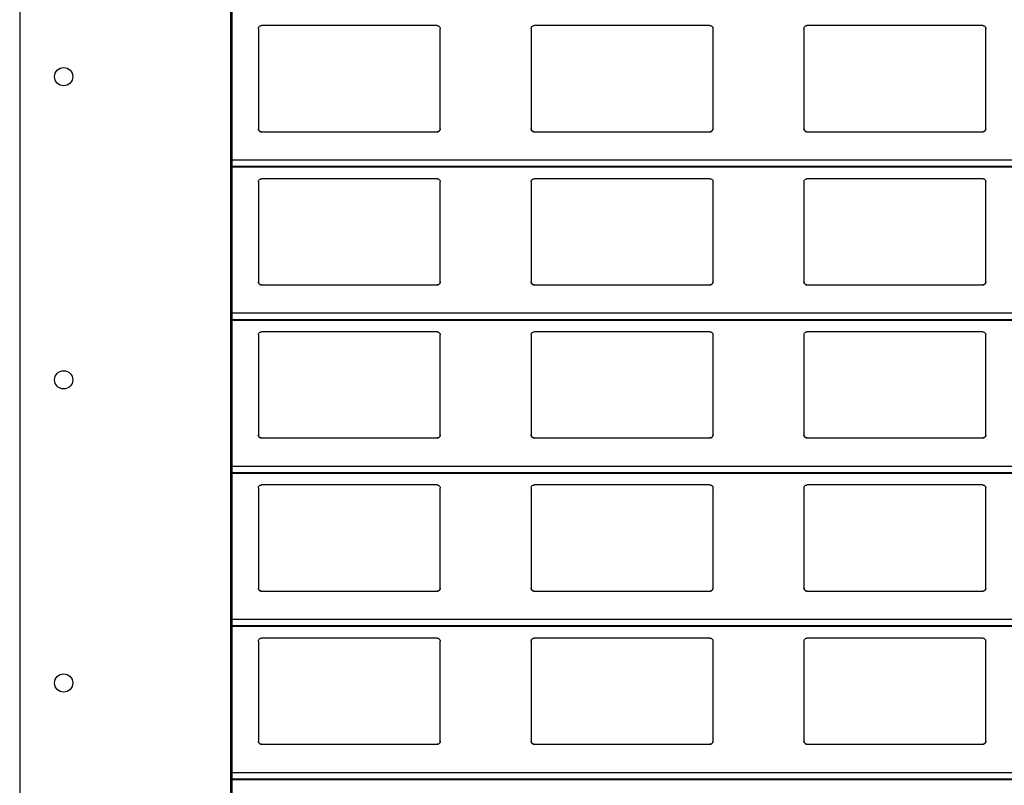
# Model space of a CAD drawing. Header units: millimetres. Extents: x 26 to 422, y 4 to 419.
# Tile 47 of 83: x 209.48 to 215.98, y 389.49 to 394.54. Entities that reach past the tile are written whole.
import ezdxf

# ---------------------------------------------------------------- set-up
doc = ezdxf.new("R2010")
doc.units = ezdxf.units.MM

msp = doc.modelspace()

# ---------------------------------------------------------------- linework, layer by layer
at = {"color": 7, "linetype": 'Continuous', "lineweight": 25}
for p, q in [((209.4795, 404.7596), (209.4795, 354.7596)), ((210.8695, 404.7596), (210.8695, 354.7596)), ((210.8795, 404.7596), (210.8795, 354.7596)), ((211.0545, 394.4759), (211.0545, 393.8159)), ((212.2345, 394.4959), (211.0745, 394.4959)), ((212.2545, 393.8159), (212.2545, 394.4759)), ((212.8545, 394.4759), (212.8545, 393.8159)), ((214.0345, 394.4959), (212.8745, 394.4959)), ((214.0545, 393.8159), (214.0545, 394.4759)), ((214.6545, 394.4759), (214.6545, 393.8159)), ((215.8345, 394.4959), (214.6745, 394.4959)), ((215.8545, 393.8159), (215.8545, 394.4759)), ((211.0745, 393.7959), (212.2345, 393.7959)), ((212.8745, 393.7959), (214.0345, 393.7959)), ((214.6745, 393.7959), (215.8345, 393.7959)), ((210.8795, 393.5642), (251.961, 393.5642)), ((211.0545, 393.4659), (211.0545, 392.8059)), ((212.2345, 393.4859), (211.0745, 393.4859)), ((212.2545, 392.8059), (212.2545, 393.4659)), ((212.8545, 393.4659), (212.8545, 392.8059)), ((214.0345, 393.4859), (212.8745, 393.4859)), ((214.0545, 392.8059), (214.0545, 393.4659)), ((214.6545, 393.4659), (214.6545, 392.8059)), ((215.8345, 393.4859), (214.6745, 393.4859)), ((215.8545, 392.8059), (215.8545, 393.4659)), ((211.0745, 392.7859), (212.2345, 392.7859)), ((212.8745, 392.7859), (214.0345, 392.7859)), ((214.6745, 392.7859), (215.8345, 392.7859)), ((210.8795, 392.5542), (251.961, 392.5542)), ((211.0545, 392.4559), (211.0545, 391.7959)), ((212.2345, 392.4759), (211.0745, 392.4759)), ((212.2545, 391.7959), (212.2545, 392.4559)), ((212.8545, 392.4559), (212.8545, 391.7959)), ((214.0345, 392.4759), (212.8745, 392.4759)), ((214.0545, 391.7959), (214.0545, 392.4559)), ((214.6545, 392.4559), (214.6545, 391.7959)), ((215.8345, 392.4759), (214.6745, 392.4759)), ((215.8545, 391.7959), (215.8545, 392.4559)), ((211.0745, 391.7759), (212.2345, 391.7759)), ((212.8745, 391.7759), (214.0345, 391.7759)), ((214.6745, 391.7759), (215.8345, 391.7759)), ((210.8795, 391.5442), (251.961, 391.5442)), ((212.2345, 391.4659), (211.0745, 391.4659)), ((214.0345, 391.4659), (212.8745, 391.4659)), ((215.8345, 391.4659), (214.6745, 391.4659)), ((211.0545, 391.4459), (211.0545, 390.7859)), ((212.2545, 390.7859), (212.2545, 391.4459)), ((212.8545, 391.4459), (212.8545, 390.7859)), ((214.0545, 390.7859), (214.0545, 391.4459)), ((214.6545, 391.4459), (214.6545, 390.7859)), ((215.8545, 390.7859), (215.8545, 391.4459)), ((211.0745, 390.7659), (212.2345, 390.7659)), ((212.8745, 390.7659), (214.0345, 390.7659)), ((214.6745, 390.7659), (215.8345, 390.7659)), ((210.8795, 390.5342), (251.961, 390.5342)), ((211.0545, 390.4359), (211.0545, 389.7759)), ((212.2345, 390.4559), (211.0745, 390.4559)), ((212.2545, 389.7759), (212.2545, 390.4359)), ((212.8545, 390.4359), (212.8545, 389.7759)), ((214.0345, 390.4559), (212.8745, 390.4559)), ((214.0545, 389.7759), (214.0545, 390.4359)), ((214.6545, 390.4359), (214.6545, 389.7759)), ((215.8345, 390.4559), (214.6745, 390.4559)), ((215.8545, 389.7759), (215.8545, 390.4359)), ((211.0745, 389.7559), (212.2345, 389.7559)), ((212.8745, 389.7559), (214.0345, 389.7559)), ((214.6745, 389.7559), (215.8345, 389.7559)), ((210.8795, 389.5242), (251.961, 389.5242))]:
    msp.add_line(p, q, dxfattribs=at)
at = {"color": 8, "linetype": 'Continuous', "lineweight": 25}
for p, q in [((251.961, 393.6083), (210.8795, 393.6083)), ((251.961, 393.5661), (210.8795, 393.5661)), ((251.961, 392.5983), (210.8795, 392.5983)), ((251.961, 392.5561), (210.8795, 392.5561)), ((251.961, 391.5883), (210.8795, 391.5883)), ((251.961, 391.5461), (210.8795, 391.5461)), ((251.961, 390.5783), (210.8795, 390.5783)), ((251.961, 390.5361), (210.8795, 390.5361)), ((251.961, 389.5683), (210.8795, 389.5683)), ((251.961, 389.5261), (210.8795, 389.5261))]:
    msp.add_line(p, q, dxfattribs=at)
at = {"color": 7, "linetype": 'Continuous', "lineweight": 25}
for centre in [(209.7696, 394.1596), (209.7696, 392.1596), (209.7696, 390.1596)]:
    msp.add_circle(centre, 0.06, dxfattribs=at)
for points, knots in [([(211.0545, 394.4759), (211.0547, 394.4784), (211.0552, 394.4832), (211.0592, 394.4896), (211.065, 394.494), (211.0705, 394.4958), (211.0736, 394.4959), (211.0745, 394.4959)], [0, 0, 0, 0, 0.241199, 0.4829, 0.713529, 0.923009, 1, 1, 1, 1]), ([(212.2345, 394.4959), (212.2366, 394.4958), (212.2408, 394.4954), (212.2464, 394.4924), (212.2509, 394.4879), (212.2539, 394.4822), (212.2543, 394.478), (212.2545, 394.4759)], [0, 0, 0, 0, 0.190931, 0.381667, 0.579816, 0.795466, 1, 1, 1, 1]), ([(212.8545, 394.4759), (212.8547, 394.4784), (212.8552, 394.4832), (212.8592, 394.4896), (212.865, 394.494), (212.8705, 394.4958), (212.8736, 394.4959), (212.8745, 394.4959)], [0, 0, 0, 0, 0.241208, 0.482907, 0.713532, 0.92301, 1, 1, 1, 1]), ([(214.0345, 394.4959), (214.0366, 394.4958), (214.0408, 394.4954), (214.0464, 394.4924), (214.0509, 394.4879), (214.0539, 394.4822), (214.0543, 394.478), (214.0545, 394.4759)], [0, 0, 0, 0, 0.1909924, 0.3817185, 0.5798076, 0.7954765, 1, 1, 1, 1]), ([(214.6545, 394.4759), (214.6547, 394.4784), (214.6552, 394.4832), (214.6592, 394.4896), (214.665, 394.494), (214.6705, 394.4958), (214.6736, 394.4959), (214.6745, 394.4959)], [0, 0, 0, 0, 0.24119, 0.482917, 0.713536, 0.922939, 1, 1, 1, 1]), ([(215.8345, 394.4959), (215.8366, 394.4958), (215.8408, 394.4954), (215.8464, 394.4924), (215.8509, 394.4879), (215.8539, 394.4822), (215.8543, 394.478), (215.8545, 394.4759)], [0, 0, 0, 0, 0.190923, 0.381652, 0.579843, 0.795484, 1, 1, 1, 1]), ([(211.0745, 393.7959), (211.0723, 393.7962), (211.0679, 393.7966), (211.062, 393.7999), (211.0574, 393.8048), (211.0549, 393.8104), (211.0546, 393.8143), (211.0545, 393.8159)], [0, 0, 0, 0, 0.207863, 0.415701, 0.626032, 0.841698, 1, 1, 1, 1]), ([(211.0545, 393.8159), (211.0547, 393.8136), (211.0551, 393.8088), (211.0579, 393.8049), (211.0594, 393.8028)], [0, 0, 0, 0, 0.484849, 1, 1, 1, 1]), ([(211.0594, 393.8028), (211.061, 393.8013), (211.0643, 393.7982), (211.0698, 393.7962), (211.0733, 393.796), (211.0745, 393.7959)], [0, 0, 0, 0, 0.396779, 0.794019, 1, 1, 1, 1]), ([(212.2545, 393.8159), (212.2542, 393.8137), (212.2538, 393.8091), (212.2502, 393.803), (212.2449, 393.7985), (212.2393, 393.7962), (212.2358, 393.796), (212.2345, 393.7959)], [0, 0, 0, 0, 0.221414, 0.442774, 0.66211, 0.876196, 1, 1, 1, 1]), ([(212.2345, 393.7959), (212.2366, 393.7962), (212.241, 393.7966), (212.2461, 393.7993), (212.2486, 393.8018), (212.2496, 393.8028)], [0, 0, 0, 0, 0.375771, 0.751146, 1, 1, 1, 1]), ([(212.2496, 393.8028), (212.2509, 393.8047), (212.2538, 393.8087), (212.2542, 393.8135), (212.2545, 393.8159)], [0, 0, 0, 0, 0.48055, 1, 1, 1, 1]), ([(212.8745, 393.7959), (212.8723, 393.7962), (212.8679, 393.7966), (212.862, 393.7999), (212.8574, 393.8048), (212.8549, 393.8104), (212.8546, 393.8143), (212.8545, 393.8159)], [0, 0, 0, 0, 0.2078607, 0.4156969, 0.6260264, 0.84169, 1, 1, 1, 1]), ([(212.8545, 393.8159), (212.8547, 393.8136), (212.8551, 393.8088), (212.8579, 393.8049), (212.8594, 393.8028)], [0, 0, 0, 0, 0.48481, 1, 1, 1, 1]), ([(212.8594, 393.8028), (212.861, 393.8013), (212.8643, 393.7982), (212.8698, 393.7962), (212.8733, 393.796), (212.8745, 393.7959)], [0, 0, 0, 0, 0.396779, 0.794019, 1, 1, 1, 1]), ([(214.0545, 393.8159), (214.0542, 393.8137), (214.0538, 393.8091), (214.0502, 393.803), (214.0449, 393.7985), (214.0393, 393.7962), (214.0358, 393.796), (214.0345, 393.7959)], [0, 0, 0, 0, 0.2214015, 0.4427865, 0.6620535, 0.8761277, 1, 1, 1, 1]), ([(214.0345, 393.7959), (214.0366, 393.7962), (214.041, 393.7966), (214.0461, 393.7993), (214.0486, 393.8018), (214.0496, 393.8028)], [0, 0, 0, 0, 0.3758558, 0.7511804, 1, 1, 1, 1]), ([(214.0496, 393.8028), (214.0509, 393.8047), (214.0538, 393.8087), (214.0542, 393.8135), (214.0545, 393.8159)], [0, 0, 0, 0, 0.48055, 1, 1, 1, 1]), ([(214.6745, 393.7959), (214.6723, 393.7962), (214.6679, 393.7966), (214.662, 393.7999), (214.6574, 393.8048), (214.6549, 393.8104), (214.6546, 393.8143), (214.6545, 393.8159)], [0, 0, 0, 0, 0.2078607, 0.4156969, 0.6260264, 0.84169, 1, 1, 1, 1]), ([(214.6545, 393.8159), (214.6547, 393.8136), (214.6551, 393.8088), (214.6579, 393.8049), (214.6594, 393.8028)], [0, 0, 0, 0, 0.48481, 1, 1, 1, 1]), ([(214.6594, 393.8028), (214.661, 393.8013), (214.6643, 393.7982), (214.6698, 393.7962), (214.6733, 393.796), (214.6745, 393.7959)], [0, 0, 0, 0, 0.39666, 0.793888, 1, 1, 1, 1]), ([(215.8545, 393.8159), (215.8542, 393.8137), (215.8538, 393.8091), (215.8502, 393.803), (215.8449, 393.7985), (215.8393, 393.7962), (215.8358, 393.796), (215.8345, 393.7959)], [0, 0, 0, 0, 0.221414, 0.442774, 0.66211, 0.876196, 1, 1, 1, 1]), ([(215.8345, 393.7959), (215.8366, 393.7962), (215.841, 393.7966), (215.8461, 393.7993), (215.8486, 393.8018), (215.8496, 393.8028)], [0, 0, 0, 0, 0.375725, 0.751177, 1, 1, 1, 1]), ([(215.8496, 393.8028), (215.8509, 393.8047), (215.8538, 393.8087), (215.8542, 393.8135), (215.8545, 393.8159)], [0, 0, 0, 0, 0.4805644, 1, 1, 1, 1]), ([(211.0545, 393.4659), (211.0547, 393.4684), (211.0552, 393.4732), (211.0592, 393.4796), (211.065, 393.484), (211.0705, 393.4858), (211.0736, 393.4859), (211.0745, 393.4859)], [0, 0, 0, 0, 0.241263, 0.482904, 0.713531, 0.923009, 1, 1, 1, 1]), ([(212.2345, 393.4859), (212.2366, 393.4858), (212.2408, 393.4854), (212.2464, 393.4824), (212.2509, 393.4779), (212.2539, 393.4722), (212.2543, 393.468), (212.2545, 393.4659)], [0, 0, 0, 0, 0.190911, 0.381639, 0.579828, 0.795409, 1, 1, 1, 1]), ([(212.8545, 393.4659), (212.8547, 393.4684), (212.8552, 393.4732), (212.8592, 393.4796), (212.865, 393.484), (212.8705, 393.4858), (212.8736, 393.4859), (212.8745, 393.4859)], [0, 0, 0, 0, 0.241272, 0.482911, 0.713535, 0.92301, 1, 1, 1, 1]), ([(214.0345, 393.4859), (214.0366, 393.4858), (214.0408, 393.4854), (214.0464, 393.4824), (214.0509, 393.4779), (214.0539, 393.4722), (214.0543, 393.468), (214.0545, 393.4659)], [0, 0, 0, 0, 0.190973, 0.381691, 0.57982, 0.795419, 1, 1, 1, 1]), ([(214.6545, 393.4659), (214.6547, 393.4684), (214.6552, 393.4732), (214.6592, 393.4796), (214.665, 393.484), (214.6705, 393.4858), (214.6736, 393.4859), (214.6745, 393.4859)], [0, 0, 0, 0, 0.241254, 0.482921, 0.713539, 0.92294, 1, 1, 1, 1]), ([(215.8345, 393.4859), (215.8366, 393.4858), (215.8408, 393.4854), (215.8464, 393.4824), (215.8509, 393.4779), (215.8539, 393.4722), (215.8543, 393.468), (215.8545, 393.4659)], [0, 0, 0, 0, 0.190904, 0.381624, 0.579855, 0.795427, 1, 1, 1, 1]), ([(211.0745, 392.7859), (211.0723, 392.7862), (211.0679, 392.7866), (211.062, 392.7899), (211.0574, 392.7948), (211.0549, 392.8004), (211.0546, 392.8043), (211.0545, 392.8059)], [0, 0, 0, 0, 0.20787, 0.41568, 0.626019, 0.841692, 1, 1, 1, 1]), ([(211.0545, 392.8059), (211.0547, 392.8036), (211.0551, 392.7988), (211.0579, 392.7949), (211.0594, 392.7928)], [0, 0, 0, 0, 0.484701, 1, 1, 1, 1]), ([(211.0594, 392.7928), (211.061, 392.7913), (211.0643, 392.7882), (211.0698, 392.7862), (211.0733, 392.786), (211.0745, 392.7859)], [0, 0, 0, 0, 0.396726, 0.794002, 1, 1, 1, 1]), ([(212.2545, 392.8059), (212.2542, 392.8037), (212.2538, 392.7991), (212.2502, 392.793), (212.2449, 392.7885), (212.2393, 392.7862), (212.2358, 392.786), (212.2345, 392.7859)], [0, 0, 0, 0, 0.221353, 0.442725, 0.662072, 0.876197, 1, 1, 1, 1]), ([(212.2345, 392.7859), (212.2366, 392.7862), (212.241, 392.7866), (212.2461, 392.7893), (212.2486, 392.7918), (212.2496, 392.7928)], [0, 0, 0, 0, 0.375795, 0.751131, 1, 1, 1, 1]), ([(212.2496, 392.7928), (212.2509, 392.7947), (212.2538, 392.7987), (212.2542, 392.8035), (212.2545, 392.8059)], [0, 0, 0, 0, 0.48055, 1, 1, 1, 1]), ([(212.8745, 392.7859), (212.8723, 392.7862), (212.8679, 392.7866), (212.862, 392.7899), (212.8574, 392.7948), (212.8549, 392.8004), (212.8546, 392.8043), (212.8545, 392.8059)], [0, 0, 0, 0, 0.2078681, 0.4156762, 0.6260131, 0.8416844, 1, 1, 1, 1]), ([(212.8545, 392.8059), (212.8547, 392.8036), (212.8551, 392.7988), (212.8579, 392.7949), (212.8594, 392.7928)], [0, 0, 0, 0, 0.484662, 1, 1, 1, 1]), ([(212.8594, 392.7928), (212.861, 392.7913), (212.8643, 392.7882), (212.8698, 392.7862), (212.8733, 392.786), (212.8745, 392.7859)], [0, 0, 0, 0, 0.396726, 0.794002, 1, 1, 1, 1]), ([(214.0545, 392.8059), (214.0542, 392.8037), (214.0538, 392.7991), (214.0502, 392.793), (214.0449, 392.7885), (214.0393, 392.7862), (214.0358, 392.786), (214.0345, 392.7859)], [0, 0, 0, 0, 0.221341, 0.442738, 0.662016, 0.876129, 1, 1, 1, 1]), ([(214.0345, 392.7859), (214.0366, 392.7862), (214.041, 392.7866), (214.0461, 392.7893), (214.0486, 392.7918), (214.0496, 392.7928)], [0, 0, 0, 0, 0.37588, 0.751164, 1, 1, 1, 1]), ([(214.0496, 392.7928), (214.0509, 392.7947), (214.0538, 392.7987), (214.0542, 392.8035), (214.0545, 392.8059)], [0, 0, 0, 0, 0.48055, 1, 1, 1, 1]), ([(214.6745, 392.7859), (214.6723, 392.7862), (214.6679, 392.7866), (214.662, 392.7899), (214.6574, 392.7948), (214.6549, 392.8004), (214.6546, 392.8043), (214.6545, 392.8059)], [0, 0, 0, 0, 0.2078681, 0.4156762, 0.6260131, 0.8416844, 1, 1, 1, 1]), ([(214.6545, 392.8059), (214.6547, 392.8036), (214.6551, 392.7988), (214.6579, 392.7949), (214.6594, 392.7928)], [0, 0, 0, 0, 0.484662, 1, 1, 1, 1]), ([(214.6594, 392.7928), (214.661, 392.7913), (214.6643, 392.7882), (214.6698, 392.7862), (214.6733, 392.786), (214.6745, 392.7859)], [0, 0, 0, 0, 0.396608, 0.79387, 1, 1, 1, 1]), ([(215.8545, 392.8059), (215.8542, 392.8037), (215.8538, 392.7991), (215.8502, 392.793), (215.8449, 392.7885), (215.8393, 392.7862), (215.8358, 392.786), (215.8345, 392.7859)], [0, 0, 0, 0, 0.221353, 0.442725, 0.662072, 0.876197, 1, 1, 1, 1]), ([(215.8345, 392.7859), (215.8366, 392.7862), (215.841, 392.7866), (215.8461, 392.7893), (215.8486, 392.7918), (215.8496, 392.7928)], [0, 0, 0, 0, 0.375749, 0.751161, 1, 1, 1, 1]), ([(215.8496, 392.7928), (215.8509, 392.7947), (215.8538, 392.7987), (215.8542, 392.8035), (215.8545, 392.8059)], [0, 0, 0, 0, 0.4805644, 1, 1, 1, 1]), ([(211.0545, 392.4559), (211.0547, 392.4584), (211.0552, 392.4632), (211.0592, 392.4696), (211.065, 392.474), (211.0705, 392.4758), (211.0736, 392.4759), (211.0745, 392.4759)], [0, 0, 0, 0, 0.241262, 0.482902, 0.713528, 0.923005, 1, 1, 1, 1]), ([(212.2345, 392.4759), (212.2366, 392.4758), (212.2408, 392.4754), (212.2464, 392.4724), (212.2509, 392.4679), (212.2539, 392.4622), (212.2543, 392.458), (212.2545, 392.4559)], [0, 0, 0, 0, 0.1909173, 0.3816398, 0.5797746, 0.7953487, 1, 1, 1, 1]), ([(212.8545, 392.4559), (212.8547, 392.4584), (212.8552, 392.4632), (212.8592, 392.4696), (212.865, 392.474), (212.8705, 392.4758), (212.8736, 392.4759), (212.8745, 392.4759)], [0, 0, 0, 0, 0.241271, 0.482908, 0.713531, 0.923006, 1, 1, 1, 1]), ([(214.0345, 392.4759), (214.0366, 392.4758), (214.0408, 392.4754), (214.0464, 392.4724), (214.0509, 392.4679), (214.0539, 392.4622), (214.0543, 392.458), (214.0545, 392.4559)], [0, 0, 0, 0, 0.190979, 0.381691, 0.579766, 0.79536, 1, 1, 1, 1]), ([(214.6545, 392.4559), (214.6547, 392.4584), (214.6552, 392.4632), (214.6592, 392.4696), (214.665, 392.474), (214.6705, 392.4758), (214.6736, 392.4759), (214.6745, 392.4759)], [0, 0, 0, 0, 0.2412525, 0.4829189, 0.7135354, 0.9229354, 1, 1, 1, 1]), ([(215.8345, 392.4759), (215.8366, 392.4758), (215.8408, 392.4754), (215.8464, 392.4724), (215.8509, 392.4679), (215.8539, 392.4622), (215.8543, 392.458), (215.8545, 392.4559)], [0, 0, 0, 0, 0.19091, 0.381625, 0.579801, 0.795367, 1, 1, 1, 1]), ([(211.0745, 391.7759), (211.0723, 391.7762), (211.0679, 391.7766), (211.062, 391.7799), (211.0574, 391.7848), (211.0549, 391.7904), (211.0546, 391.7943), (211.0545, 391.7959)], [0, 0, 0, 0, 0.207874, 0.415688, 0.626085, 0.841762, 1, 1, 1, 1]), ([(211.0545, 391.7959), (211.0547, 391.7936), (211.0551, 391.7888), (211.0579, 391.7849), (211.0594, 391.7828)], [0, 0, 0, 0, 0.484768, 1, 1, 1, 1]), ([(211.0594, 391.7828), (211.061, 391.7813), (211.0643, 391.7782), (211.0698, 391.7762), (211.0733, 391.776), (211.0745, 391.7759)], [0, 0, 0, 0, 0.396779, 0.794019, 1, 1, 1, 1]), ([(212.2545, 391.7959), (212.2542, 391.7937), (212.2538, 391.7891), (212.2502, 391.783), (212.2449, 391.7785), (212.2393, 391.7762), (212.2358, 391.776), (212.2345, 391.7759)], [0, 0, 0, 0, 0.221357, 0.442734, 0.662085, 0.876187, 1, 1, 1, 1]), ([(212.2345, 391.7759), (212.2366, 391.7762), (212.241, 391.7766), (212.2461, 391.7793), (212.2486, 391.7818), (212.2496, 391.7828)], [0, 0, 0, 0, 0.375771, 0.751146, 1, 1, 1, 1]), ([(212.2496, 391.7828), (212.2509, 391.7847), (212.2538, 391.7887), (212.2542, 391.7935), (212.2545, 391.7959)], [0, 0, 0, 0, 0.480479, 1, 1, 1, 1]), ([(212.8745, 391.7759), (212.8723, 391.7762), (212.8679, 391.7766), (212.862, 391.7799), (212.8574, 391.7848), (212.8549, 391.7904), (212.8546, 391.7943), (212.8545, 391.7959)], [0, 0, 0, 0, 0.207872, 0.415684, 0.626079, 0.841754, 1, 1, 1, 1]), ([(212.8545, 391.7959), (212.8547, 391.7936), (212.8551, 391.7888), (212.8579, 391.7849), (212.8594, 391.7828)], [0, 0, 0, 0, 0.484729, 1, 1, 1, 1]), ([(212.8594, 391.7828), (212.861, 391.7813), (212.8643, 391.7782), (212.8698, 391.7762), (212.8733, 391.776), (212.8745, 391.7759)], [0, 0, 0, 0, 0.396779, 0.794019, 1, 1, 1, 1]), ([(214.0545, 391.7959), (214.0542, 391.7937), (214.0538, 391.7891), (214.0502, 391.783), (214.0449, 391.7785), (214.0393, 391.7762), (214.0358, 391.776), (214.0345, 391.7759)], [0, 0, 0, 0, 0.221345, 0.442746, 0.662029, 0.876119, 1, 1, 1, 1]), ([(214.0345, 391.7759), (214.0366, 391.7762), (214.041, 391.7766), (214.0461, 391.7793), (214.0486, 391.7818), (214.0496, 391.7828)], [0, 0, 0, 0, 0.3758558, 0.7511804, 1, 1, 1, 1]), ([(214.0496, 391.7828), (214.0509, 391.7847), (214.0538, 391.7887), (214.0542, 391.7935), (214.0545, 391.7959)], [0, 0, 0, 0, 0.480479, 1, 1, 1, 1]), ([(214.6745, 391.7759), (214.6723, 391.7762), (214.6679, 391.7766), (214.662, 391.7799), (214.6574, 391.7848), (214.6549, 391.7904), (214.6546, 391.7943), (214.6545, 391.7959)], [0, 0, 0, 0, 0.207872, 0.415684, 0.626079, 0.841754, 1, 1, 1, 1]), ([(214.6545, 391.7959), (214.6547, 391.7936), (214.6551, 391.7888), (214.6579, 391.7849), (214.6594, 391.7828)], [0, 0, 0, 0, 0.484729, 1, 1, 1, 1]), ([(214.6594, 391.7828), (214.661, 391.7813), (214.6643, 391.7782), (214.6698, 391.7762), (214.6733, 391.776), (214.6745, 391.7759)], [0, 0, 0, 0, 0.39666, 0.793888, 1, 1, 1, 1]), ([(215.8545, 391.7959), (215.8542, 391.7937), (215.8538, 391.7891), (215.8502, 391.783), (215.8449, 391.7785), (215.8393, 391.7762), (215.8358, 391.776), (215.8345, 391.7759)], [0, 0, 0, 0, 0.221357, 0.442734, 0.662085, 0.876187, 1, 1, 1, 1]), ([(215.8345, 391.7759), (215.8366, 391.7762), (215.841, 391.7766), (215.8461, 391.7793), (215.8486, 391.7818), (215.8496, 391.7828)], [0, 0, 0, 0, 0.375725, 0.751177, 1, 1, 1, 1]), ([(215.8496, 391.7828), (215.8509, 391.7847), (215.8538, 391.7887), (215.8542, 391.7935), (215.8545, 391.7959)], [0, 0, 0, 0, 0.480493, 1, 1, 1, 1]), ([(211.0545, 391.4459), (211.0547, 391.4484), (211.0552, 391.4532), (211.0592, 391.4596), (211.065, 391.464), (211.0705, 391.4658), (211.0736, 391.4659), (211.0745, 391.4659)], [0, 0, 0, 0, 0.24132, 0.482896, 0.713557, 0.923007, 1, 1, 1, 1]), ([(212.2345, 391.4659), (212.2366, 391.4658), (212.2408, 391.4654), (212.2464, 391.4624), (212.2509, 391.4579), (212.2539, 391.4522), (212.2543, 391.448), (212.2545, 391.4459)], [0, 0, 0, 0, 0.190899, 0.381614, 0.57979, 0.795356, 1, 1, 1, 1]), ([(212.8545, 391.4459), (212.8547, 391.4484), (212.8552, 391.4532), (212.8592, 391.4596), (212.865, 391.464), (212.8705, 391.4658), (212.8736, 391.4659), (212.8745, 391.4659)], [0, 0, 0, 0, 0.2413297, 0.4829022, 0.7135607, 0.9230082, 1, 1, 1, 1]), ([(214.0345, 391.4659), (214.0366, 391.4658), (214.0408, 391.4654), (214.0464, 391.4624), (214.0509, 391.4579), (214.0539, 391.4522), (214.0543, 391.448), (214.0545, 391.4459)], [0, 0, 0, 0, 0.19096, 0.381666, 0.579782, 0.795367, 1, 1, 1, 1]), ([(214.6545, 391.4459), (214.6547, 391.4484), (214.6552, 391.4532), (214.6592, 391.4596), (214.665, 391.464), (214.6705, 391.4658), (214.6736, 391.4659), (214.6745, 391.4659)], [0, 0, 0, 0, 0.241311, 0.4829125, 0.7135648, 0.9229377, 1, 1, 1, 1]), ([(215.8345, 391.4659), (215.8366, 391.4658), (215.8408, 391.4654), (215.8464, 391.4624), (215.8509, 391.4579), (215.8539, 391.4522), (215.8543, 391.448), (215.8545, 391.4459)], [0, 0, 0, 0, 0.1908914, 0.3815993, 0.5798169, 0.7953745, 1, 1, 1, 1]), ([(211.0745, 390.7659), (211.0723, 390.7662), (211.0679, 390.7666), (211.062, 390.7699), (211.0574, 390.7748), (211.0549, 390.7804), (211.0546, 390.7843), (211.0545, 390.7859)], [0, 0, 0, 0, 0.207881, 0.415667, 0.626072, 0.841756, 1, 1, 1, 1]), ([(211.0545, 390.7859), (211.0547, 390.7836), (211.0551, 390.7788), (211.0579, 390.7749), (211.0594, 390.7728)], [0, 0, 0, 0, 0.4846203, 1, 1, 1, 1]), ([(211.0594, 390.7728), (211.061, 390.7713), (211.0643, 390.7682), (211.0698, 390.7662), (211.0733, 390.766), (211.0745, 390.7659)], [0, 0, 0, 0, 0.396797, 0.79401, 1, 1, 1, 1]), ([(212.2545, 390.7859), (212.2542, 390.7837), (212.2538, 390.7791), (212.2502, 390.773), (212.2449, 390.7685), (212.2393, 390.7662), (212.2358, 390.766), (212.2345, 390.7659)], [0, 0, 0, 0, 0.221288, 0.442733, 0.662087, 0.876192, 1, 1, 1, 1]), ([(212.2345, 390.7659), (212.2366, 390.7662), (212.241, 390.7666), (212.2461, 390.7693), (212.2486, 390.7718), (212.2496, 390.7728)], [0, 0, 0, 0, 0.375795, 0.751131, 1, 1, 1, 1]), ([(212.2496, 390.7728), (212.2509, 390.7747), (212.2538, 390.7787), (212.2542, 390.7835), (212.2545, 390.7859)], [0, 0, 0, 0, 0.480479, 1, 1, 1, 1]), ([(212.8745, 390.7659), (212.8723, 390.7662), (212.8679, 390.7666), (212.862, 390.7699), (212.8574, 390.7748), (212.8549, 390.7804), (212.8546, 390.7843), (212.8545, 390.7859)], [0, 0, 0, 0, 0.207879, 0.415663, 0.626066, 0.841749, 1, 1, 1, 1]), ([(212.8545, 390.7859), (212.8547, 390.7836), (212.8551, 390.7788), (212.8579, 390.7749), (212.8594, 390.7728)], [0, 0, 0, 0, 0.484581, 1, 1, 1, 1]), ([(212.8594, 390.7728), (212.861, 390.7713), (212.8643, 390.7682), (212.8698, 390.7662), (212.8733, 390.766), (212.8745, 390.7659)], [0, 0, 0, 0, 0.396797, 0.79401, 1, 1, 1, 1]), ([(214.0545, 390.7859), (214.0542, 390.7837), (214.0538, 390.7791), (214.0502, 390.773), (214.0449, 390.7685), (214.0393, 390.7662), (214.0358, 390.766), (214.0345, 390.7659)], [0, 0, 0, 0, 0.221276, 0.442745, 0.662031, 0.876124, 1, 1, 1, 1]), ([(214.0345, 390.7659), (214.0366, 390.7662), (214.041, 390.7666), (214.0461, 390.7693), (214.0486, 390.7718), (214.0496, 390.7728)], [0, 0, 0, 0, 0.37588, 0.751164, 1, 1, 1, 1]), ([(214.0496, 390.7728), (214.0509, 390.7747), (214.0538, 390.7787), (214.0542, 390.7835), (214.0545, 390.7859)], [0, 0, 0, 0, 0.480479, 1, 1, 1, 1]), ([(214.6745, 390.7659), (214.6723, 390.7662), (214.6679, 390.7666), (214.662, 390.7699), (214.6574, 390.7748), (214.6549, 390.7804), (214.6546, 390.7843), (214.6545, 390.7859)], [0, 0, 0, 0, 0.207879, 0.415663, 0.626066, 0.841749, 1, 1, 1, 1]), ([(214.6545, 390.7859), (214.6547, 390.7836), (214.6551, 390.7788), (214.6579, 390.7749), (214.6594, 390.7728)], [0, 0, 0, 0, 0.484581, 1, 1, 1, 1]), ([(214.6594, 390.7728), (214.661, 390.7713), (214.6643, 390.7682), (214.6698, 390.7662), (214.6733, 390.766), (214.6745, 390.7659)], [0, 0, 0, 0, 0.396679, 0.793879, 1, 1, 1, 1]), ([(215.8545, 390.7859), (215.8542, 390.7837), (215.8538, 390.7791), (215.8502, 390.773), (215.8449, 390.7685), (215.8393, 390.7662), (215.8358, 390.766), (215.8345, 390.7659)], [0, 0, 0, 0, 0.221288, 0.442733, 0.662087, 0.876192, 1, 1, 1, 1]), ([(215.8345, 390.7659), (215.8366, 390.7662), (215.841, 390.7666), (215.8461, 390.7693), (215.8486, 390.7718), (215.8496, 390.7728)], [0, 0, 0, 0, 0.375749, 0.751161, 1, 1, 1, 1]), ([(215.8496, 390.7728), (215.8509, 390.7747), (215.8538, 390.7787), (215.8542, 390.7835), (215.8545, 390.7859)], [0, 0, 0, 0, 0.480493, 1, 1, 1, 1]), ([(211.0545, 390.4359), (211.0547, 390.4384), (211.0552, 390.4432), (211.0592, 390.4496), (211.065, 390.454), (211.0705, 390.4558), (211.0736, 390.4559), (211.0745, 390.4559)], [0, 0, 0, 0, 0.241267, 0.482912, 0.713543, 0.923003, 1, 1, 1, 1]), ([(212.2345, 390.4559), (212.2366, 390.4558), (212.2408, 390.4554), (212.2464, 390.4524), (212.2509, 390.4479), (212.2539, 390.4422), (212.2543, 390.438), (212.2545, 390.4359)], [0, 0, 0, 0, 0.190911, 0.381639, 0.579828, 0.795409, 1, 1, 1, 1]), ([(212.8545, 390.4359), (212.8547, 390.4384), (212.8552, 390.4432), (212.8592, 390.4496), (212.865, 390.454), (212.8705, 390.4558), (212.8736, 390.4559), (212.8745, 390.4559)], [0, 0, 0, 0, 0.241276, 0.482919, 0.713546, 0.923004, 1, 1, 1, 1]), ([(214.0345, 390.4559), (214.0366, 390.4558), (214.0408, 390.4554), (214.0464, 390.4524), (214.0509, 390.4479), (214.0539, 390.4422), (214.0543, 390.438), (214.0545, 390.4359)], [0, 0, 0, 0, 0.190973, 0.381691, 0.57982, 0.795419, 1, 1, 1, 1]), ([(214.6545, 390.4359), (214.6547, 390.4384), (214.6552, 390.4432), (214.6592, 390.4496), (214.665, 390.454), (214.6705, 390.4558), (214.6736, 390.4559), (214.6745, 390.4559)], [0, 0, 0, 0, 0.241258, 0.482929, 0.71355, 0.922934, 1, 1, 1, 1]), ([(215.8345, 390.4559), (215.8366, 390.4558), (215.8408, 390.4554), (215.8464, 390.4524), (215.8509, 390.4479), (215.8539, 390.4422), (215.8543, 390.438), (215.8545, 390.4359)], [0, 0, 0, 0, 0.190904, 0.381624, 0.579855, 0.795427, 1, 1, 1, 1]), ([(211.0745, 389.7559), (211.0723, 389.7562), (211.0679, 389.7566), (211.062, 389.7599), (211.0574, 389.7648), (211.0549, 389.7704), (211.0546, 389.7743), (211.0545, 389.7759)], [0, 0, 0, 0, 0.20787, 0.41568, 0.626019, 0.841692, 1, 1, 1, 1]), ([(211.0545, 389.7759), (211.0547, 389.7736), (211.0551, 389.7688), (211.0579, 389.7649), (211.0594, 389.7628)], [0, 0, 0, 0, 0.484701, 1, 1, 1, 1]), ([(211.0594, 389.7628), (211.061, 389.7613), (211.0643, 389.7582), (211.0698, 389.7562), (211.0733, 389.756), (211.0745, 389.7559)], [0, 0, 0, 0, 0.396726, 0.794002, 1, 1, 1, 1]), ([(212.2545, 389.7759), (212.2542, 389.7737), (212.2538, 389.7691), (212.2502, 389.763), (212.2449, 389.7585), (212.2393, 389.7562), (212.2358, 389.756), (212.2345, 389.7559)], [0, 0, 0, 0, 0.221353, 0.442725, 0.662072, 0.876197, 1, 1, 1, 1]), ([(212.2345, 389.7559), (212.2366, 389.7562), (212.241, 389.7566), (212.2461, 389.7593), (212.2486, 389.7618), (212.2496, 389.7628)], [0, 0, 0, 0, 0.375795, 0.751131, 1, 1, 1, 1]), ([(212.2496, 389.7628), (212.2509, 389.7647), (212.2538, 389.7687), (212.2542, 389.7735), (212.2545, 389.7759)], [0, 0, 0, 0, 0.480404, 1, 1, 1, 1]), ([(212.8745, 389.7559), (212.8723, 389.7562), (212.8679, 389.7566), (212.862, 389.7599), (212.8574, 389.7648), (212.8549, 389.7704), (212.8546, 389.7743), (212.8545, 389.7759)], [0, 0, 0, 0, 0.2078681, 0.4156762, 0.6260131, 0.8416844, 1, 1, 1, 1]), ([(212.8545, 389.7759), (212.8547, 389.7736), (212.8551, 389.7688), (212.8579, 389.7649), (212.8594, 389.7628)], [0, 0, 0, 0, 0.484662, 1, 1, 1, 1]), ([(212.8594, 389.7628), (212.861, 389.7613), (212.8643, 389.7582), (212.8698, 389.7562), (212.8733, 389.756), (212.8745, 389.7559)], [0, 0, 0, 0, 0.396726, 0.794002, 1, 1, 1, 1]), ([(214.0545, 389.7759), (214.0542, 389.7737), (214.0538, 389.7691), (214.0502, 389.763), (214.0449, 389.7585), (214.0393, 389.7562), (214.0358, 389.756), (214.0345, 389.7559)], [0, 0, 0, 0, 0.221341, 0.442738, 0.662016, 0.876129, 1, 1, 1, 1]), ([(214.0345, 389.7559), (214.0366, 389.7562), (214.041, 389.7566), (214.0461, 389.7593), (214.0486, 389.7618), (214.0496, 389.7628)], [0, 0, 0, 0, 0.37588, 0.751164, 1, 1, 1, 1]), ([(214.0496, 389.7628), (214.0509, 389.7647), (214.0538, 389.7687), (214.0542, 389.7735), (214.0545, 389.7759)], [0, 0, 0, 0, 0.480404, 1, 1, 1, 1]), ([(214.6745, 389.7559), (214.6723, 389.7562), (214.6679, 389.7566), (214.662, 389.7599), (214.6574, 389.7648), (214.6549, 389.7704), (214.6546, 389.7743), (214.6545, 389.7759)], [0, 0, 0, 0, 0.2078681, 0.4156762, 0.6260131, 0.8416844, 1, 1, 1, 1]), ([(214.6545, 389.7759), (214.6547, 389.7736), (214.6551, 389.7688), (214.6579, 389.7649), (214.6594, 389.7628)], [0, 0, 0, 0, 0.484662, 1, 1, 1, 1]), ([(214.6594, 389.7628), (214.661, 389.7613), (214.6643, 389.7582), (214.6698, 389.7562), (214.6733, 389.756), (214.6745, 389.7559)], [0, 0, 0, 0, 0.396608, 0.79387, 1, 1, 1, 1]), ([(215.8545, 389.7759), (215.8542, 389.7737), (215.8538, 389.7691), (215.8502, 389.763), (215.8449, 389.7585), (215.8393, 389.7562), (215.8358, 389.756), (215.8345, 389.7559)], [0, 0, 0, 0, 0.221353, 0.442725, 0.662072, 0.876197, 1, 1, 1, 1]), ([(215.8345, 389.7559), (215.8366, 389.7562), (215.841, 389.7566), (215.8461, 389.7593), (215.8486, 389.7618), (215.8496, 389.7628)], [0, 0, 0, 0, 0.375749, 0.751161, 1, 1, 1, 1]), ([(215.8496, 389.7628), (215.8509, 389.7647), (215.8538, 389.7687), (215.8542, 389.7735), (215.8545, 389.7759)], [0, 0, 0, 0, 0.480418, 1, 1, 1, 1])]:
    msp.add_open_spline(points, degree=3, knots=knots, dxfattribs=at)

doc.saveas('drawing.dxf')
